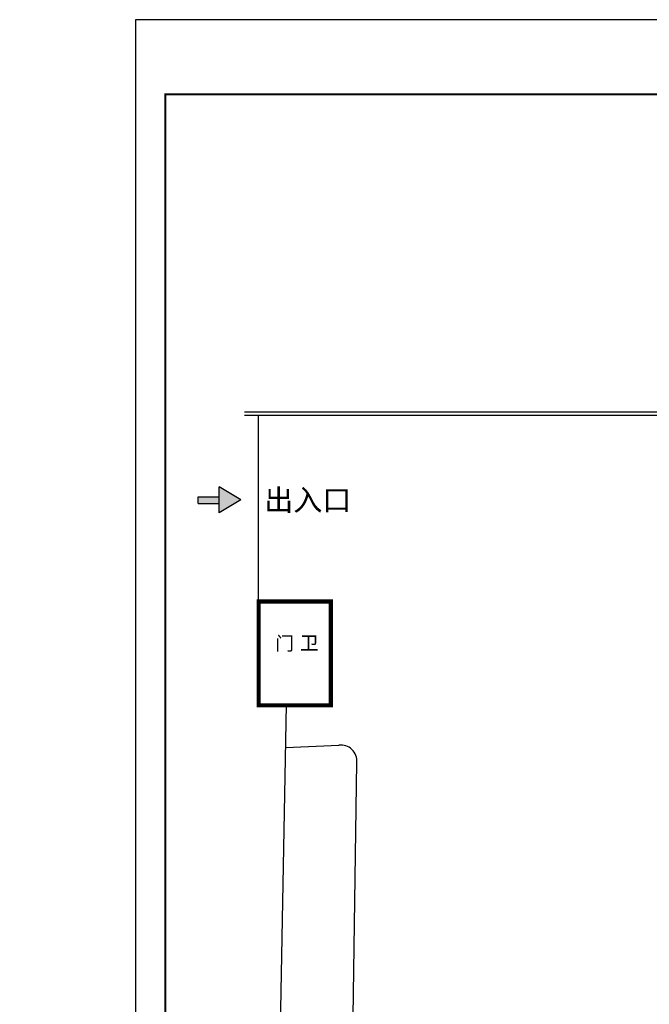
# Model space of a CAD drawing. Extents: x -424536 to -66822, y 139826 to 492209.
# Tile 74 of 91: x -167760 to -121376, y 230761 to 303286. Entities that reach past the tile are written whole.
import ezdxf

# ---------------------------------------------------------------- set-up
doc = ezdxf.new("R2010")
doc.units = 0
doc.header["$LTSCALE"] = 1000
doc.header["$MEASUREMENT"] = 0
for name, color, linetype in [('PUB_DIM', 3, 'Continuous'), ('图框', 3, 'Continuous'), ('植物$0$灌木字', 3, 'Continuous')]:
    doc.layers.add(name, color=color, linetype=linetype)
doc.styles.add('DIM_FONT', font='SIMPLEX', dxfattribs={"width": 0.7, "bigfont": 'GBCBIG'})
doc.styles.add('黑体字', font='simhei_1.ttf')
doc.dimstyles.new('DIMN300', dxfattribs={"dimscale": 3, "dimtxt": 300, "dimasz": 100, "dimexe": 250, "dimexo": 300, "dimgap": 150, "dimtad": 1, "dimdec": 0, "dimzin": 0, "dimdsep": 46, "dimtxsty": 'DIM_FONT', "dimblk": 'ARCHTICK', "dimcen": 0.09, "dimclrt": 7, "dimazin": 2, "dimtfac": 1, "dimtdec": 0, "dimtix": 1, "dimtmove": 2, "dimatfit": 3, "dimldrblk": 'ARCHTICK', "dimfxl": 1, "dimtolj": 1, "dimtzin": 0, "dimarcsym": 0})

# ---------------------------------------------------------------- blocks, each defined once
blk = doc.blocks.new('_ArchTick')
at = {"color": 0, "linetype": 'ByBlock', "const_width": 0.4}
blk.add_lwpolyline([(-0.5, -0.5), (0.5, 0.5)], dxfattribs=at)
blk = doc.blocks.new('*D91')
at = {"layer": 'Defpoints', "color": 0}
for p in [(-84779, 269704), (-82294, 269704), (-84779, 268704), (-221159, 241904), (-218074, 241904), (-218074, 237804)]:
    blk.add_point(p, dxfattribs=at)
at = {"layer": 'PUB_DIM', "color": 0, "lineweight": -2}
for p, q in [((-82294, 269704), (-82294, 269904)), ((-84179, 269704), (-81794, 269704)), ((-82294, 268704), (-82294, 269704)), ((-84179, 268704), (-81794, 268704)), ((-82294, 268704), (-82294, 268504)), ((-218974, 241904), (-221909, 241904)), ((-221159, 237804), (-221159, 241904)), ((-218974, 237804), (-221909, 237804))]:
    blk.add_line(p, q, dxfattribs=at)
for p, xscale, yscale, zscale, rotation in [((-82294, 269704), 200, 200, 200, 270), ((-82294, 268704), 200, 200, 200, 90), ((-221159, 241904), 300, 300, 300, 90), ((-221159, 237804), 300, 300, 300, 270)]:
    blk.add_blockref('_ArchTick', p, dxfattribs=dict(at, xscale=xscale, yscale=yscale, zscale=zscale, rotation=rotation))
at = {"layer": 'PUB_DIM', "color": 7, "attachment_point": 5, "rotation": 90, "style": 'DIM_FONT'}
for s, insert, char_height in [('\\A1;1000', (-82894, 269204), 600), ('\\A1;4100', (-222059, 239854), 900)]:
    blk.add_mtext(s, dxfattribs=dict(at, insert=insert, char_height=char_height))

msp = doc.modelspace()

# ---------------------------------------------------------------- hatches: boundary and pattern name
at = {"layer": '植物$0$灌木字'}
h = msp.add_hatch(color=2, dxfattribs=at)
h.paths.add_polyline_path([(-153062.1, 268869.5), (-153062.1, 266970.9), (-151470.9, 267920.2)])
h.paths.add_polyline_path([(-153062.1, 267639.5), (-153062.1, 268144.7), (-154607.8, 268144.7), (-154607.8, 267639.5)])

# ---------------------------------------------------------------- linework, layer by layer
for p, q in [((-151200.3, 274391.1), (-79671.5, 274391.1)), ((-151200.3, 274151.1), (-79671.5, 274151.1))]:
    msp.add_line(p, q)
at = {"color": 4, "const_width": 154}
msp.add_lwpolyline([(-69022.3, 142026.2), (-69022.3, 297786.2), (-157022.3, 297786.2), (-157022.3, 142026.2)], close=True, dxfattribs=at)
at = {"const_width": 300}
msp.add_lwpolyline([(-144835.9, 260430.6), (-150163.7, 260430.6), (-150163.7, 252785.6), (-144835.9, 252785.6)], close=True, dxfattribs=at)
at = {"color": 1}
for points in [[(-149551.4, 174984.8), (-148098.2, 252817.2)], [(-148157, 249668.3), (-144247.1, 249851.9)], [(-143908.4, 180503.6), (-142923.9, 248577.6)]]:
    msp.add_lwpolyline(points, dxfattribs=at)
msp.add_arc((-144097.8, 248682.8), 1178.6, 354.881043, 97.273444, dxfattribs=at)
at = {"layer": '图框', "color": 4}
for p, q in [((-157022.3, 297786.2), (-157022.3, 142026.2)), ((-69022.3, 297786.2), (-157022.3, 297786.2))]:
    msp.add_line(p, q, dxfattribs=at)
at = {"layer": '图框', "color": 4, "flags": 128}
msp.add_lwpolyline([(-159222.3, 303286.2), (-159222.3, 139826.2), (-66822.3, 139826.2), (-66822.3, 303286.2), (-159222.3, 303286.2)], dxfattribs=at)
at = {"layer": '植物$0$灌木字', "color": 2}
for p, q in [((-150163.7, 260430.6), (-150163.7, 274151.1)), ((-151470.9, 267920.2), (-153062.1, 268869.5)), ((-153062.1, 266970.9), (-153062.1, 268869.5)), ((-154608.2, 268144.7), (-153062.1, 268144.7)), ((-154608.2, 267639.5), (-153062.1, 267639.5)), ((-154607.8, 267639.5), (-154607.8, 268144.7)), ((-151470.9, 267920.2), (-153062.1, 266970.9))]:
    msp.add_line(p, q, dxfattribs=at)

# ---------------------------------------------------------------- texts
at = {"layer": '植物$0$灌木字', "color": 2, "style": '黑体字'}
for s, height, p in [('出入口', 1568.35, (-149748, 267125.4)), ('门', 1003.7, (-148925.1, 256842.7)), ('卫', 1003.7, (-147111, 256876.6))]:
    msp.add_text(s, height=height, dxfattribs=at).set_placement(p)

# ---------------------------------------------------------------- dimensions: what is measured, and where the dimension line sits
at = {"layer": 'PUB_DIM'}
dim = msp.add_aligned_dim(p1=(-218074.5, 237804.4), p2=(-218074.5, 241904.4), distance=3084.2, dimstyle='DIMN300', dxfattribs=at)
dim.commit()
dim.dimension.update_dxf_attribs({"geometry": '*D91', "text_midpoint": (-222058.7, 239854.4)})

doc.saveas('drawing.dxf')
